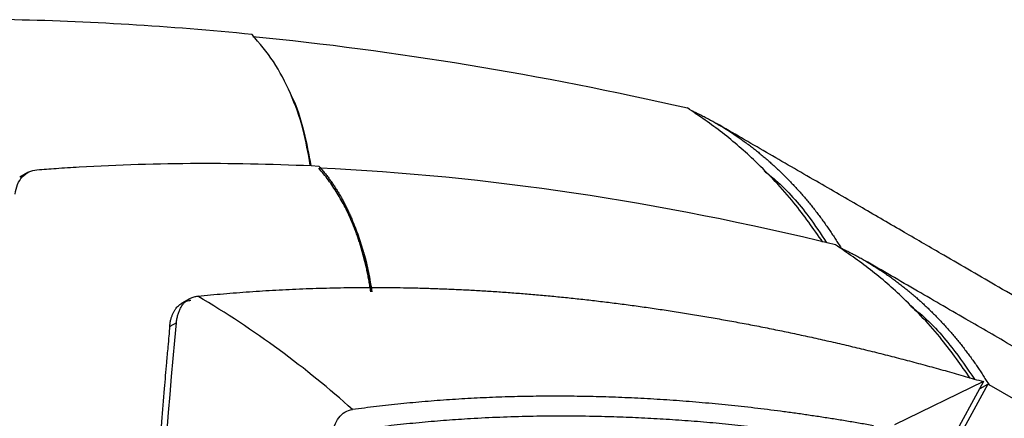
# Model space of a CAD drawing. Header units: millimetres. Extents: x 156812 to 157936, y 112087 to 113571.
# Tile 91 of 204: x 157791 to 157884, y 112486 to 112524. Entities that reach past the tile are written whole.
import ezdxf

# ---------------------------------------------------------------- set-up
doc = ezdxf.new("R2010")
doc.units = ezdxf.units.MM

msp = doc.modelspace()

# ---------------------------------------------------------------- linework, layer by layer
at = {"color": 7, "linetype": 'Continuous', "lineweight": 25}
for p, q in [((157791.922, 112509.682), (157791.166, 112509.245)), ((157807.231, 112497.695), (157806.524, 112497.287)), ((157806.001, 112495.427), (157805.363, 112495.059)), ((157882.446, 112489.835), (157842.563, 112416.681)), ((157882.446, 112489.835), (157874.033, 112485.733)), ((157882.157, 112489.184), (157882.865, 112489.593)), ((157921.331, 112467.387), (157882.983, 112489.524))]:
    msp.add_line(p, q, dxfattribs=at)
at = {"color": 7, "linetype": 'Continuous', "lineweight": 25, "flags": 128}
for points in [[(157882.865, 112489.593), (157860.441, 112448.463), (157842.823, 112416.147)], [(157882.865, 112489.593), (157882.931, 112489.554), (157882.983, 112489.524)]]:
    msp.add_lwpolyline(points, dxfattribs=at)
at = {"color": 7, "linetype": 'Continuous', "lineweight": 25}
for points in [[(157813.175, 112522.768), (157805.332, 112523.553), (157797.584, 112524.022), (157789.944, 112524.175)], [(157813.241, 112522.591), (157826.711, 112521.255), (157840.461, 112518.987), (157854.411, 112515.798)], [(157796.773, 112510.208), (157804.203, 112510.637), (157811.784, 112510.665), (157819.495, 112510.292)], [(157792.789, 112509.937), (157793.391, 112509.984), (157793.994, 112510.029), (157794.598, 112510.07)], [(157794.598, 112510.07), (157795.321, 112510.12), (157796.046, 112510.166), (157796.773, 112510.208)], [(157868.428, 112502.816), (157851.716, 112506.918), (157835.37, 112509.352), (157819.568, 112510.1)], [(157822.682, 112487.188), (157818.329, 112491.124), (157813.399, 112494.745), (157808.036, 112497.944)], [(157803.008, 112439.835), (157803.32, 112458.798), (157804.319, 112477.35), (157806.001, 112495.427)]]:
    msp.add_open_spline(points, degree=3, dxfattribs=at)
for points, knots in [([(157818.685, 112510.387), (157818.481, 112511.523), (157818.045, 112513.954), (157816.851, 112517.23), (157815.261, 112520.298), (157813.871, 112521.943), (157813.175, 112522.768)], [0, 0, 0, 0, 0.2254739, 0.482633, 0.7406626, 1, 1, 1, 1]), ([(157816.847, 112517.019), (157816.853, 112517.009), (157817.398, 112515.989), (157818.084, 112513.775), (157818.531, 112511.396), (157818.735, 112510.309)], [0, 0, 0, 0, 0.005589, 0.545809, 1, 1, 1, 1]), ([(157867.234, 112503.072), (157866.349, 112504.336), (157864.422, 112507.091), (157861.168, 112510.517), (157857.767, 112513.516), (157855.529, 112515.037), (157854.411, 112515.798)], [0, 0, 0, 0, 0.248111, 0.540455, 0.770227, 1, 1, 1, 1]), ([(157854.948, 112515.487), (157855.087, 112515.421), (157855.366, 112515.29), (157855.782, 112515.083), (157856.195, 112514.868), (157856.606, 112514.647), (157857.015, 112514.418), (157857.421, 112514.182), (157857.824, 112513.938), (157858.225, 112513.688), (157858.623, 112513.431), (157859.017, 112513.167), (157859.409, 112512.896), (157859.797, 112512.618), (157860.182, 112512.334), (157860.564, 112512.043), (157860.942, 112511.746), (157861.316, 112511.442), (157861.687, 112511.132), (157862.054, 112510.816), (157862.417, 112510.494), (157862.775, 112510.166), (157863.13, 112509.832), (157863.48, 112509.492), (157863.826, 112509.146), (157864.168, 112508.794), (157864.505, 112508.438), (157864.838, 112508.075), (157865.165, 112507.708), (157865.488, 112507.335), (157865.807, 112506.958), (157866.12, 112506.575), (157866.428, 112506.188), (157866.732, 112505.796), (157867.03, 112505.4), (157867.323, 112504.999), (157867.61, 112504.594), (157867.893, 112504.184), (157868.169, 112503.771), (157868.441, 112503.353), (157868.707, 112502.932), (157868.879, 112502.648), (157868.965, 112502.506)], [0, 0, 0, 0, 0.025201, 0.050392, 0.075573, 0.100743, 0.125904, 0.151055, 0.176196, 0.201327, 0.226447, 0.251558, 0.276658, 0.301747, 0.326826, 0.351894, 0.376951, 0.401998, 0.427034, 0.452059, 0.477073, 0.502077, 0.527071, 0.552054, 0.577028, 0.601991, 0.626944, 0.651888, 0.676821, 0.701745, 0.726658, 0.751561, 0.776453, 0.801335, 0.826206, 0.851067, 0.875916, 0.900755, 0.925583, 0.950399, 0.975205, 1, 1, 1, 1]), ([(157910.858, 112483.169), (157908.401, 112484.59), (157903.56, 112487.391), (157896.529, 112491.465), (157890.006, 112495.251), (157884.144, 112498.659), (157879.213, 112501.528), (157874.863, 112504.06), (157870.84, 112506.397), (157866.483, 112508.924), (157861.881, 112511.594), (157858.747, 112513.412), (157857.175, 112514.324)], [0, 0, 0, 0, 0.13967, 0.275243, 0.397309, 0.50611, 0.601844, 0.669581, 0.742608, 0.823229, 0.911373, 1, 1, 1, 1]), ([(157790.71, 112507.622), (157790.802, 112508.297), (157791.039, 112508.862), (157791.757, 112509.66), (157792.237, 112509.893), (157792.789, 112509.937)], [0, 0, 0, 0, 0.5, 0.5, 1, 1, 1, 1]), ([(157824.418, 112498.35), (157824.392, 112498.522), (157824.34, 112498.867), (157824.252, 112499.377), (157824.157, 112499.88), (157824.055, 112500.375), (157823.947, 112500.864), (157823.831, 112501.345), (157823.707, 112501.82), (157823.577, 112502.287), (157823.44, 112502.747), (157823.295, 112503.2), (157823.144, 112503.645), (157822.985, 112504.084), (157822.819, 112504.515), (157822.602, 112505.048), (157822.327, 112505.674), (157821.983, 112506.381), (157821.619, 112507.063), (157821.233, 112507.72), (157820.827, 112508.353), (157820.4, 112508.96), (157819.953, 112509.544), (157819.638, 112509.911), (157819.48, 112510.095)], [0, 0, 0, 0, 0.036147, 0.072193, 0.108148, 0.144019, 0.179815, 0.215544, 0.251215, 0.286837, 0.322417, 0.357965, 0.393489, 0.428998, 0.4645, 0.500004, 0.562731, 0.625298, 0.687752, 0.75014, 0.812512, 0.874913, 0.937394, 1, 1, 1, 1]), ([(157819.495, 112510.292), (157819.581, 112510.193), (157819.752, 112509.996), (157820.002, 112509.691), (157820.246, 112509.379), (157820.484, 112509.059), (157820.715, 112508.733), (157820.941, 112508.399), (157821.16, 112508.058), (157821.374, 112507.71), (157821.581, 112507.354), (157821.782, 112506.991), (157821.978, 112506.621), (157822.167, 112506.244), (157822.35, 112505.859), (157822.526, 112505.468), (157822.852, 112504.706), (157823.292, 112503.535), (157823.7, 112502.172), (157823.98, 112501.041), (157824.167, 112500.174), (157824.302, 112499.452), (157824.399, 112498.851), (157824.444, 112498.547), (157824.469, 112498.379)], [0, 0, 0, 0, 0.03343, 0.066814, 0.10016, 0.133475, 0.166767, 0.200044, 0.233311, 0.266578, 0.299851, 0.333138, 0.366447, 0.399784, 0.433158, 0.466575, 0.500042, 0.624869, 0.750065, 0.812456, 0.874943, 0.937427, 0.96528, 1, 1, 1, 1]), ([(157861.684, 112509.828), (157862.044, 112509.54), (157863.591, 112508.303), (157865.631, 112506.008), (157867.046, 112503.837), (157867.595, 112502.995)], [0, 0, 0, 0, 0.156457, 0.672613, 1, 1, 1, 1]), ([(157823.632, 112502.332), (157823.682, 112502.192), (157824.109, 112500.989), (157824.325, 112499.597), (157824.515, 112498.367)], [0, 0, 0, 0, 0.116005, 1, 1, 1, 1]), ([(157881.198, 112490.164), (157880.33, 112491.403), (157878.42, 112494.133), (157875.186, 112497.535), (157871.784, 112500.535), (157869.547, 112502.056), (157868.428, 112502.816)], [0, 0, 0, 0, 0.244404, 0.53819, 0.769094, 1, 1, 1, 1]), ([(157868.965, 112502.506), (157869.107, 112502.439), (157869.39, 112502.305), (157869.812, 112502.094), (157870.232, 112501.877), (157870.648, 112501.652), (157871.062, 112501.419), (157871.473, 112501.179), (157871.881, 112500.933), (157872.285, 112500.679), (157872.686, 112500.418), (157873.084, 112500.151), (157873.479, 112499.877), (157873.869, 112499.596), (157874.256, 112499.309), (157874.639, 112499.016), (157875.019, 112498.716), (157875.394, 112498.41), (157875.765, 112498.098), (157876.132, 112497.78), (157876.495, 112497.457), (157876.853, 112497.127), (157877.207, 112496.792), (157877.556, 112496.452), (157877.9, 112496.106), (157878.24, 112495.754), (157878.575, 112495.398), (157878.906, 112495.037), (157879.231, 112494.671), (157879.551, 112494.3), (157879.866, 112493.924), (157880.177, 112493.544), (157880.482, 112493.16), (157880.781, 112492.771), (157881.076, 112492.379), (157881.365, 112491.982), (157881.649, 112491.581), (157881.927, 112491.177), (157882.2, 112490.769), (157882.467, 112490.358), (157882.728, 112489.943), (157882.898, 112489.664), (157882.983, 112489.524)], [0, 0, 0, 0, 0.025615, 0.051198, 0.076751, 0.102272, 0.127762, 0.153221, 0.178648, 0.204044, 0.229409, 0.254743, 0.280044, 0.305314, 0.330552, 0.355759, 0.380933, 0.406075, 0.431186, 0.456264, 0.48131, 0.506325, 0.531309, 0.55626, 0.581181, 0.60607, 0.630928, 0.655755, 0.680551, 0.705315, 0.730048, 0.754749, 0.779418, 0.804056, 0.828662, 0.853235, 0.877777, 0.902286, 0.926763, 0.951207, 0.97562, 1, 1, 1, 1]), ([(157916.716, 112474.902), (157914.651, 112476.097), (157910.564, 112478.462), (157904.616, 112481.911), (157899.079, 112485.128), (157894.099, 112488.025), (157889.632, 112490.628), (157885.307, 112493.147), (157880.896, 112495.709), (157876.138, 112498.472), (157872.866, 112500.371), (157871.197, 112501.34)], [0, 0, 0, 0, 0.138844, 0.274755, 0.39705, 0.505999, 0.601822, 0.687174, 0.7821, 0.888823, 1, 1, 1, 1]), ([(157808.036, 112497.944), (157808.438, 112497.985), (157809.244, 112498.065), (157810.46, 112498.175), (157811.687, 112498.277), (157812.923, 112498.369), (157814.169, 112498.453), (157815.426, 112498.527), (157816.692, 112498.592), (157817.968, 112498.647), (157819.254, 112498.693), (157820.551, 112498.729), (157821.857, 112498.755), (157823.173, 112498.771), (157824.5, 112498.776), (157825.837, 112498.771), (157827.184, 112498.756), (157828.54, 112498.73), (157829.908, 112498.693), (157831.285, 112498.645), (157832.672, 112498.585), (157834.07, 112498.515), (157835.478, 112498.433), (157836.896, 112498.339), (157838.324, 112498.233), (157839.763, 112498.116), (157841.211, 112497.986), (157842.67, 112497.844), (157844.14, 112497.689), (157845.619, 112497.522), (157847.108, 112497.343), (157848.608, 112497.15), (157850.118, 112496.944), (157851.639, 112496.725), (157853.169, 112496.492), (157854.71, 112496.246), (157856.261, 112495.987), (157857.822, 112495.713), (157859.393, 112495.426), (157860.974, 112495.124), (157862.566, 112494.808), (157864.167, 112494.477), (157865.779, 112494.132), (157867.401, 112493.771), (157869.033, 112493.396), (157870.675, 112493.006), (157872.327, 112492.6), (157873.989, 112492.179), (157875.661, 112491.743), (157877.343, 112491.29), (157879.034, 112490.822), (157880.736, 112490.338), (157881.875, 112490.003), (157882.446, 112489.835)], [0, 0, 0, 0, 0.017346, 0.034782, 0.052308, 0.069925, 0.087633, 0.105431, 0.123319, 0.141298, 0.159368, 0.177528, 0.195778, 0.214119, 0.23255, 0.251072, 0.269685, 0.288388, 0.307181, 0.326065, 0.345039, 0.364104, 0.38326, 0.402506, 0.421842, 0.441269, 0.460786, 0.480394, 0.500092, 0.519881, 0.53976, 0.55973, 0.579791, 0.599941, 0.620183, 0.640514, 0.660937, 0.681449, 0.702053, 0.722746, 0.743531, 0.764405, 0.785371, 0.806426, 0.827573, 0.848809, 0.870136, 0.891554, 0.913062, 0.934661, 0.95635, 0.97813, 1, 1, 1, 1]), ([(157805.363, 112495.059), (157805.369, 112495.119), (157805.381, 112495.238), (157805.406, 112495.409), (157805.436, 112495.572), (157805.472, 112495.729), (157805.513, 112495.878), (157805.558, 112496.02), (157805.608, 112496.154), (157805.662, 112496.281), (157805.719, 112496.402), (157805.781, 112496.515), (157805.846, 112496.621), (157805.913, 112496.721), (157806.042, 112496.89), (157806.258, 112497.113), (157806.535, 112497.303), (157806.779, 112497.418), (157806.967, 112497.484), (157807.135, 112497.526), (157807.27, 112497.546), (157807.339, 112497.555), (157807.366, 112497.558)], [0, 0, 0, 0, 0.0420429, 0.0834965, 0.1243618, 0.1646385, 0.2043254, 0.2434211, 0.2819236, 0.3198313, 0.3571426, 0.3938564, 0.4299719, 0.4654892, 0.5004088, 0.6203628, 0.750425, 0.8154364, 0.8753993, 0.9376398, 0.9755377, 1, 1, 1, 1]), ([(157806.001, 112495.427), (157806.007, 112495.49), (157806.021, 112495.617), (157806.05, 112495.802), (157806.086, 112495.984), (157806.131, 112496.162), (157806.183, 112496.335), (157806.245, 112496.503), (157806.314, 112496.666), (157806.393, 112496.822), (157806.48, 112496.97), (157806.576, 112497.111), (157806.681, 112497.244), (157806.796, 112497.367), (157806.919, 112497.481), (157807.052, 112497.584), (157807.194, 112497.676), (157807.345, 112497.757), (157807.505, 112497.825), (157807.673, 112497.879), (157807.85, 112497.921), (157807.973, 112497.937), (157808.036, 112497.944)], [0, 0, 0, 0, 0.04414, 0.088897, 0.134271, 0.180261, 0.226869, 0.274093, 0.321934, 0.370392, 0.419466, 0.469158, 0.519466, 0.570391, 0.621933, 0.674092, 0.726868, 0.78026, 0.83427, 0.888896, 0.94414, 1, 1, 1, 1]), ([(157875.567, 112496.992), (157875.776, 112496.832), (157877.208, 112495.737), (157879.309, 112493.429), (157880.907, 112491.078), (157881.601, 112490.058)], [0, 0, 0, 0, 0.0883, 0.604435, 1, 1, 1, 1]), ([(157805.363, 112495.059), (157805.363, 112495.059), (157805.363, 112495.057), (157805.363, 112495.052), (157805.361, 112495.033), (157805.354, 112494.96), (157805.328, 112494.678), (157805.271, 112494.054), (157805.174, 112492.989), (157805.025, 112491.317), (157804.821, 112488.952), (157804.564, 112485.81), (157804.347, 112482.99), (157804.189, 112480.837), (157804.1, 112479.587), (157804.022, 112478.468), (157803.947, 112477.369), (157803.857, 112476.02), (157803.755, 112474.436), (157803.643, 112472.63), (157803.54, 112470.892), (157803.444, 112469.221), (157803.2, 112464.766), (157802.873, 112457.746), (157802.556, 112448.57), (157802.442, 112442.748), (157802.39, 112440.079)], [0, 0, 0, 0, 0.00001, 0.000087, 0.000297, 0.001084, 0.004131, 0.016108, 0.035931, 0.063601, 0.109405, 0.167555, 0.238052, 0.265498, 0.286446, 0.306994, 0.327142, 0.34689, 0.381158, 0.41415, 0.445867, 0.476307, 0.505471, 0.688999, 0.857456, 1, 1, 1, 1]), ([(157872.026, 112485.65), (157871.605, 112485.725), (157870.763, 112485.876), (157869.502, 112486.09), (157868.245, 112486.296), (157866.99, 112486.492), (157865.738, 112486.679), (157864.488, 112486.857), (157863.241, 112487.025), (157861.997, 112487.184), (157860.756, 112487.334), (157859.517, 112487.474), (157858.281, 112487.605), (157857.048, 112487.726), (157855.817, 112487.839), (157854.589, 112487.941), (157853.364, 112488.035), (157852.142, 112488.119), (157850.923, 112488.194), (157849.706, 112488.259), (157848.492, 112488.315), (157847.28, 112488.362), (157845.67, 112488.412), (157843.668, 112488.451), (157841.279, 112488.46), (157838.905, 112488.432), (157836.544, 112488.366), (157834.198, 112488.264), (157831.866, 112488.124), (157829.548, 112487.947), (157827.245, 112487.733), (157824.955, 112487.484), (157823.44, 112487.287), (157822.683, 112487.188)], [0, 0, 0, 0, 0.024449, 0.048892, 0.07333, 0.097764, 0.122195, 0.146623, 0.171048, 0.195472, 0.219894, 0.244315, 0.268737, 0.293159, 0.317583, 0.342008, 0.366435, 0.390866, 0.4153, 0.439739, 0.464182, 0.488631, 0.513086, 0.561884, 0.610645, 0.659373, 0.708074, 0.756753, 0.805416, 0.854067, 0.902712, 0.951354, 1, 1, 1, 1]), ([(157820.757, 112484.655), (157820.841, 112485.371), (157821.06, 112485.978), (157821.724, 112486.852), (157822.169, 112487.119), (157822.682, 112487.188)], [0, 0, 0, 0, 0.5, 0.5, 1, 1, 1, 1]), ([(157823.324, 112485.324), (157823.727, 112485.376), (157824.529, 112485.48), (157825.729, 112485.625), (157826.92, 112485.759), (157828.101, 112485.883), (157829.273, 112485.997), (157830.435, 112486.1), (157831.587, 112486.192), (157832.73, 112486.275), (157834.411, 112486.381), (157836.644, 112486.49), (157839.447, 112486.574), (157842.274, 112486.605), (157844.943, 112486.585), (157847.445, 112486.524), (157849.775, 112486.434), (157852.115, 112486.308), (157854.465, 112486.147), (157856.826, 112485.952), (157859.196, 112485.722), (157861.577, 112485.457), (157863.968, 112485.156), (157866.369, 112484.823), (157867.977, 112484.572), (157868.782, 112484.446)], [0, 0, 0, 0, 0.028015, 0.055725, 0.083131, 0.110232, 0.13703, 0.163525, 0.189718, 0.215609, 0.2412, 0.303609, 0.366162, 0.42887, 0.491741, 0.542592, 0.593425, 0.644243, 0.695054, 0.74586, 0.796668, 0.847481, 0.898304, 0.949142, 1, 1, 1, 1])]:
    msp.add_open_spline(points, degree=3, knots=knots, dxfattribs=at)

doc.saveas('drawing.dxf')
